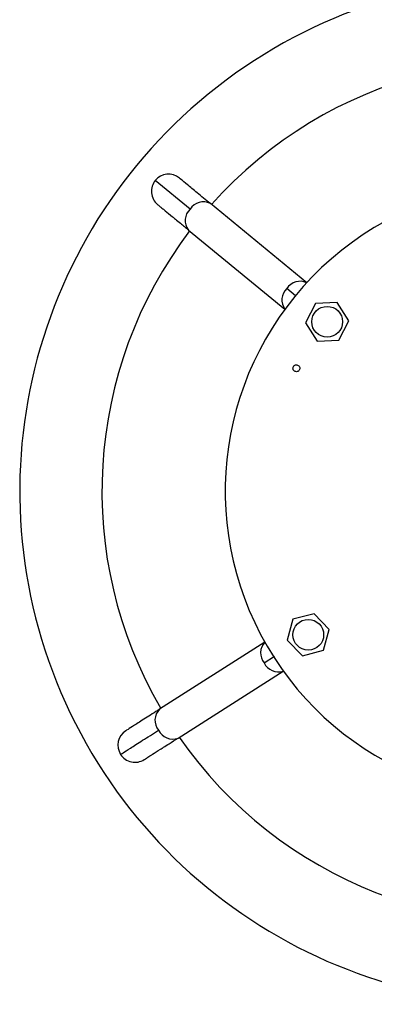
# Model space of a CAD drawing. Header units: millimetres. Extents: x 142 to 1148, y 353 to 845.
# Tile 34 of 139: x 550.4 to 555.57, y 618.61 to 633. Entities that reach past the tile are written whole.
import ezdxf

# ---------------------------------------------------------------- set-up
doc = ezdxf.new("R2010")
doc.units = ezdxf.units.MM

msp = doc.modelspace()

# ---------------------------------------------------------------- linework, layer by layer
at = {"color": 7, "linetype": 'Continuous', "lineweight": 25}
for p, q in [((552.887, 630.236), (552.378, 630.654)), ((554.588, 629.159), (553.182, 630.316)), ((552.864, 629.93), (554.27, 628.773)), ((554.716, 628.857), (554.57, 628.575)), ((555.034, 628.871), (554.716, 628.857)), ((555.204, 628.603), (555.034, 628.871)), ((555.058, 628.321), (555.204, 628.603)), ((554.57, 628.575), (554.741, 628.307)), ((554.741, 628.307), (555.058, 628.321)), ((554.696, 624.319), (554.388, 624.239)), ((554.918, 624.092), (554.696, 624.319)), ((554.388, 624.239), (554.304, 623.933)), ((554.834, 623.786), (554.918, 624.092)), ((553.977, 623.904), (552.441, 622.925)), ((554.304, 623.933), (554.526, 623.707)), ((554.526, 623.707), (554.834, 623.786)), ((552.71, 622.503), (554.246, 623.483))]:
    msp.add_line(p, q, dxfattribs=at)
at = {"color": 8, "linetype": 'Continuous', "lineweight": 25}
for p, q in [((554.424, 628.97), (554.298, 629.074)), ((553.968, 623.603), (554.12, 623.699))]:
    msp.add_line(p, q, dxfattribs=at)
at = {"color": 7, "linetype": 'Continuous', "lineweight": 25}
for centre in [(554.887, 628.589), (554.611, 624.013)]:
    msp.add_circle(centre, 0.225, dxfattribs=at)
for centre, radius, start, end in [((557.899, 626.111), 7.5, 47.8124, 284.545), ((557.899, 626.111), 6.3, 70.9668, 138.2708), ((552.571, 630.496), 0.25, 50.564, 140.545), ((552.571, 630.496), 0.25, 140.545, 230.564), ((557.899, 626.111), 4.5, 54.1189, 284.545), ((557.899, 626.111), 6.3, 142.8193, 210.2708), ((552.082, 622.399), 0.25, 122.564, 212.545), ((557.899, 626.111), 6.3, 214.8193, 282.2708), ((552.082, 622.399), 0.25, 212.545, 302.564)]:
    msp.add_arc(centre, radius, start, end, dxfattribs=at)
at = {"color": 8, "linetype": 'Continuous', "lineweight": 25}
for centre, radius, start, end in [((553.077, 630.119), 0.223, 61.9668, 148.5945), ((553.037, 630.071), 0.223, 132.4956, 219.1233), ((554.491, 628.955), 0.226, 64.5031, 148.2669), ((554.452, 628.908), 0.226, 132.8231, 216.587), ((554.141, 623.749), 0.226, 136.5031, 220.2669), ((554.173, 623.697), 0.226, 204.8231, 288.587), ((552.596, 622.764), 0.223, 133.9668, 220.5945), ((552.63, 622.711), 0.223, 204.4956, 291.1233)]:
    msp.add_arc(centre, radius, start, end, dxfattribs=at)
at = {"color": 7, "linetype": 'Continuous', "lineweight": 25}
for points, knots in [([(553.182, 630.316), (553.115, 630.371), (552.98, 630.482), (552.839, 630.599), (552.747, 630.675), (552.735, 630.684), (552.73, 630.689)], [0, 0, 0, 0, 0.247575, 0.5, 0.752425, 1, 1, 1, 1]), ([(552.412, 630.303), (552.414, 630.301), (552.417, 630.298), (552.438, 630.281), (552.46, 630.263), (552.488, 630.24), (552.538, 630.199), (552.599, 630.148), (552.679, 630.083), (552.753, 630.022), (552.823, 629.964), (552.864, 629.93)], [0, 0, 0, 0, 0.149343, 0.241836, 0.321202, 0.402763, 0.484426, 0.683075, 0.747462, 0.851674, 1, 1, 1, 1]), ([(554.44, 627.859), (554.433, 627.859), (554.42, 627.86), (554.403, 627.871), (554.391, 627.887), (554.387, 627.907), (554.39, 627.926), (554.4, 627.943), (554.416, 627.956), (554.429, 627.958), (554.436, 627.959)], [0, 0, 0, 0, 0.125, 0.25, 0.375, 0.5, 0.625, 0.75, 0.875, 1, 1, 1, 1]), ([(554.436, 627.959), (554.442, 627.958), (554.455, 627.957), (554.472, 627.947), (554.484, 627.931), (554.489, 627.911), (554.486, 627.891), (554.476, 627.874), (554.459, 627.862), (554.446, 627.86), (554.44, 627.859)], [0, 0, 0, 0, 0.125, 0.25, 0.375, 0.5, 0.625, 0.75, 0.875, 1, 1, 1, 1]), ([(552.441, 622.925), (552.368, 622.878), (552.221, 622.784), (552.067, 622.686), (551.966, 622.621), (551.954, 622.614), (551.948, 622.61)], [0, 0, 0, 0, 0.247575, 0.5, 0.752425, 1, 1, 1, 1]), ([(551.871, 622.264), (551.878, 622.269), (551.892, 622.278), (552.006, 622.35), (552.179, 622.461), (552.345, 622.567), (552.427, 622.619)], [0, 0, 0, 0, 0.2475749, 0.5, 0.7524251, 1, 1, 1, 1]), ([(552.217, 622.188), (552.219, 622.19), (552.222, 622.192), (552.245, 622.206), (552.269, 622.222), (552.299, 622.241), (552.354, 622.276), (552.421, 622.319), (552.508, 622.374), (552.589, 622.426), (552.666, 622.475), (552.71, 622.503)], [0, 0, 0, 0, 0.149343, 0.241836, 0.321202, 0.402763, 0.484426, 0.683075, 0.747462, 0.851674, 1, 1, 1, 1])]:
    msp.add_open_spline(points, degree=3, knots=knots, dxfattribs=at)

doc.saveas('drawing.dxf')
